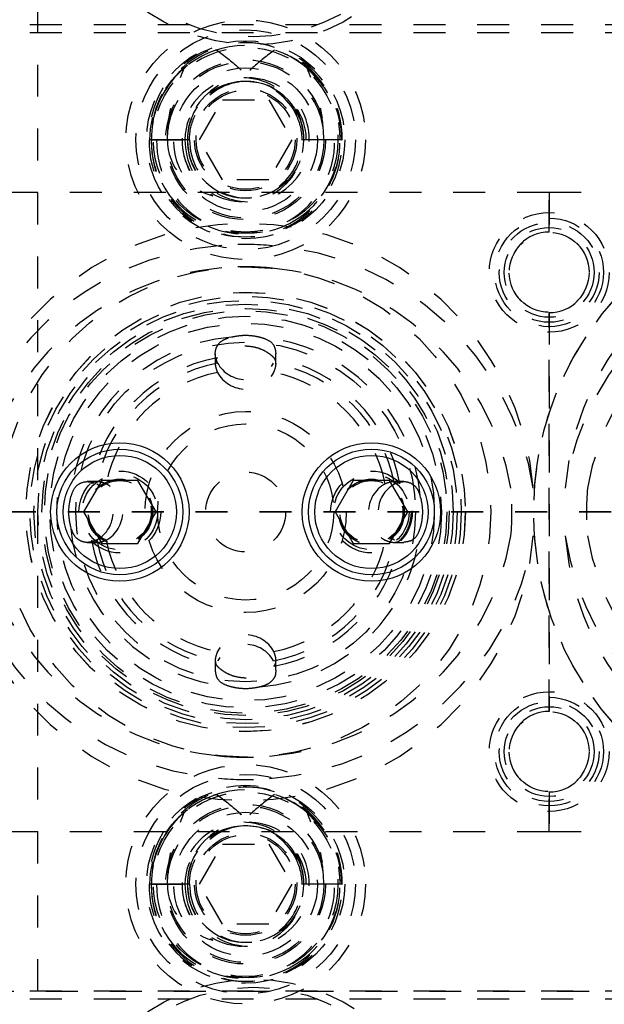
# Model space of a CAD drawing. Header units: inches. Extents: x 220 to 877, y 4 to 174.
# Tile 56 of 256: x 237.49 to 239.32, y 37.14 to 40.22. Entities that reach past the tile are written whole.
import ezdxf

# ---------------------------------------------------------------- set-up
doc = ezdxf.new("R2010")
doc.units = ezdxf.units.IN
doc.header["$LTSCALE"] = 0.5
doc.header["$MEASUREMENT"] = 0
doc.linetypes.add('HIDDEN', pattern=[0.225, 0.15, -0.075])
doc.linetypes.add('PHANTOM', pattern=[0.25, 0.125, -0.025, 0.025, -0.025, 0.025, -0.025])
doc.layers.add('SID-M-H', color=4, linetype='HIDDEN')
doc.layers.add('SID-M-S', color=105, linetype='Continuous')

msp = doc.modelspace()

# ---------------------------------------------------------------- linework, layer by layer
at = {"color": 7, "linetype": 'PHANTOM', "lineweight": 35}
msp.add_line((268.94306, 38.67957), (220.40166, 38.67957), dxfattribs=at)
at = {"layer": 'SID-M-H'}
for p, q in [((237.54957, 30.17957), (237.54957, 47.17957)), ((242.22457, 40.20457), (225.42457, 40.20457)), ((242.22457, 40.17957), (225.42457, 40.17957)), ((242.22457, 40.17957), (233.97457, 40.17957)), ((238.39867, 40.06266), (238.38178, 40.07696)), ((238.05523, 39.84457), (238.1274, 39.96957)), ((238.1274, 39.96957), (238.27174, 39.96957)), ((238.27174, 39.96957), (238.3439, 39.84457)), ((238.35273, 39.94327), (238.35844, 39.92103)), ((237.92103, 39.84457), (237.89731, 39.84457)), ((238.01735, 39.84457), (237.90426, 39.84457)), ((237.90426, 39.84457), (238.01735, 39.84457)), ((238.0243, 39.84457), (237.92103, 39.84457)), ((238.1274, 39.71957), (238.05523, 39.84457)), ((238.3439, 39.84457), (238.27174, 39.71957)), ((238.3764, 39.84457), (238.37484, 39.84457)), ((238.38178, 39.84457), (238.3764, 39.84457)), ((238.38939, 39.84457), (238.38178, 39.84457)), ((238.44453, 39.84457), (238.38939, 39.84457)), ((238.49488, 39.84457), (238.44453, 39.84457)), ((238.50026, 39.84457), (238.49488, 39.84457)), ((238.50026, 39.84457), (238.50182, 39.84457)), ((238.27174, 39.71957), (238.1274, 39.71957)), ((239.14957, 39.67957), (237.24957, 39.67957)), ((241.04957, 39.67957), (239.14957, 39.67957)), ((239.14957, 39.55557), (239.14957, 39.67957)), ((239.14957, 39.67957), (239.14957, 39.55557)), ((239.14957, 38.05557), (239.14957, 39.30357)), ((239.14957, 39.30357), (239.14957, 38.05557)), ((238.10457, 39.17505), (238.10457, 39.14357)), ((238.29457, 39.14336), (238.29457, 39.17518)), ((237.73578, 38.77457), (237.70396, 38.77457)), ((238.69505, 38.77457), (238.66319, 38.77457)), ((237.70408, 38.58457), (237.73593, 38.58457)), ((238.66336, 38.58457), (238.69518, 38.58457)), ((238.10457, 38.21577), (238.10457, 38.18396)), ((238.29457, 38.18408), (238.29457, 38.21595)), ((239.14957, 37.67957), (239.14957, 37.80357)), ((239.14957, 37.80357), (239.14957, 37.67957)), ((238.39867, 37.73266), (238.38178, 37.74696)), ((237.24957, 37.67957), (239.14957, 37.67957)), ((239.14957, 37.67957), (241.04957, 37.67957)), ((238.05523, 37.51457), (238.1274, 37.63957)), ((238.1274, 37.63957), (238.27174, 37.63957)), ((238.27174, 37.63957), (238.3439, 37.51457)), ((238.35273, 37.61327), (238.35844, 37.59103)), ((237.92103, 37.51457), (237.89731, 37.51457)), ((238.01735, 37.51457), (237.90426, 37.51457)), ((237.90426, 37.51457), (238.01735, 37.51457)), ((238.0243, 37.51457), (237.92103, 37.51457)), ((238.1274, 37.38957), (238.05523, 37.51457)), ((238.3439, 37.51457), (238.27174, 37.38957)), ((238.3764, 37.51457), (238.37484, 37.51457)), ((238.38178, 37.51457), (238.3764, 37.51457)), ((238.38939, 37.51457), (238.38178, 37.51457)), ((238.44453, 37.51457), (238.38939, 37.51457)), ((238.49488, 37.51457), (238.44453, 37.51457)), ((238.50026, 37.51457), (238.49488, 37.51457)), ((238.50026, 37.51457), (238.50182, 37.51457)), ((238.27174, 37.38957), (238.1274, 37.38957)), ((242.22457, 37.17957), (225.42457, 37.17957)), ((233.97457, 37.17957), (242.22457, 37.17957)), ((242.22457, 37.15457), (225.42457, 37.15457))]:
    msp.add_line(p, q, dxfattribs=at)
for centre, radius in [((238.22457, 40.72957), 0.5875), ((238.22457, 40.72957), 0.5625), ((238.19957, 39.84457), 0.375), ((238.19957, 39.84457), 0.34375), ((238.19957, 39.84457), 0.31), ((238.19957, 39.84457), 0.28906), ((238.19957, 39.84457), 0.25), ((238.19957, 39.84457), 0.245), ((238.19957, 39.84457), 0.225), ((238.19957, 39.84457), 0.16), ((238.19957, 39.84457), 0.16), ((238.19957, 39.84457), 0.155), ((239.14957, 39.42957), 0.1875), ((239.14957, 39.42957), 0.17), ((239.14957, 39.42957), 0.15625), ((239.14957, 39.42957), 0.14062), ((239.14957, 39.42957), 0.125), ((238.19957, 38.67957), 0.76759), ((238.19957, 38.67957), 0.68759), ((238.19957, 38.67957), 0.6875), ((238.19957, 38.67957), 0.675), ((238.19957, 38.67957), 0.6625), ((238.19957, 38.67957), 0.65), ((238.19957, 38.67957), 0.63739), ((238.19957, 38.67957), 0.63739), ((238.19957, 38.67957), 0.62992), ((238.19957, 38.67957), 0.6125), ((238.19957, 38.67957), 0.59055), ((238.19957, 38.67957), 0.5315), ((238.19957, 38.67957), 0.31496), ((238.19957, 38.67957), 0.27559), ((237.80587, 38.67957), 0.12795), ((238.19957, 38.67957), 0.125), ((238.59327, 38.67957), 0.12795), ((237.80587, 38.67957), 0.11811), ((237.80587, 38.67957), 0.10289), ((237.80587, 38.67957), 0.10262), ((237.80587, 38.67957), 0.1021), ((237.80587, 38.67957), 0.09843), ((238.59327, 38.67957), 0.11811), ((238.59327, 38.67957), 0.10289), ((238.59327, 38.67957), 0.10262), ((238.59327, 38.67957), 0.1021), ((238.59327, 38.67957), 0.09843), ((239.14957, 37.92957), 0.1875), ((239.14957, 37.92957), 0.17), ((239.14957, 37.92957), 0.15625), ((239.14957, 37.92957), 0.14062), ((239.14957, 37.92957), 0.125), ((238.19957, 37.51457), 0.375), ((238.19957, 37.51457), 0.34375), ((238.19957, 37.51457), 0.31), ((238.19957, 37.51457), 0.28906), ((238.19957, 37.51457), 0.25), ((238.19957, 37.51457), 0.245), ((238.19957, 37.51457), 0.225), ((238.19957, 37.51457), 0.16), ((238.19957, 37.51457), 0.16), ((238.19957, 37.51457), 0.155), ((238.22457, 36.62957), 0.5875), ((238.22457, 36.62957), 0.5625)]:
    msp.add_circle(centre, radius, dxfattribs=at)
for centre, radius, start, end in [((238.19521, 39.85112), 0.29796, 32.96782, 181.2606), ((238.20304, 39.84954), 0.29882, 359.04661, 180.95339), ((238.19682, 39.84656), 0.29257, 107.48638, 180.39147), ((238.19957, 39.84457), 0.29531, 51.90071, 0), ((238.20639, 39.85267), 0.28553, 46.15103, 72.92672), ((238.19118, 39.84779), 0.19063, 359.02997, 180.97003), ((238.20795, 39.84779), 0.19063, 359.02997, 180.97003), ((238.19747, 39.84694), 0.18013, 82.17111, 180.75512), ((238.19957, 39.84457), 0.18221, 32.80047, 360), ((238.2045, 39.84824), 0.17926, 98.7849, 156.04284), ((238.20166, 39.84694), 0.18013, 359.24488, 97.82889), ((238.19463, 39.84824), 0.17926, 23.95716, 81.2151), ((238.19957, 39.84457), 0.18221, 360, 31.56838), ((238.1961, 39.83959), 0.29882, 179.04661, 0.95339), ((238.20304, 39.83959), 0.29882, 179.04661, 0.95339), ((238.19118, 39.83979), 0.28696, 179.04661, 0.95339), ((238.20795, 39.83979), 0.28696, 179.04661, 0.95339), ((238.19118, 39.84134), 0.19063, 179.02997, 0.97003), ((238.20651, 39.84377), 0.20593, 179.77925, 237.8416), ((238.20795, 39.84134), 0.19063, 179.02997, 0.97003), ((238.1961, 39.84154), 0.17877, 179.02997, 0.97003), ((238.20304, 39.84154), 0.17877, 179.02997, 0.97003), ((240.09957, 38.67957), 1, 103.39108, 256.60892), ((240.09957, 38.67957), 1, 112.33165, 247.66835), ((238.19957, 38.67957), 0.90344, 4.76194, 175.23806), ((240.09957, 38.67957), 0.90344, 4.76194, 175.23806), ((239.14957, 39.42957), 0.126, 90, 270), ((239.14957, 39.42957), 0.126, 270, 90), ((238.19149, 38.61281), 0.90344, 94.24841, 170.97251), ((238.19957, 38.67957), 0.83757, 84.86256, 95.13744), ((238.20764, 38.61281), 0.90344, 9.02749, 85.75159), ((240.09149, 38.61281), 0.90344, 94.24841, 170.97251), ((238.19957, 38.67957), 0.76759, 84.39275, 95.60725), ((238.19078, 38.61267), 0.83344, 94.55673, 170.1976), ((238.20835, 38.61267), 0.83344, 9.8024, 85.44327), ((240.09078, 38.61267), 0.83344, 94.55673, 170.1976), ((238.19957, 38.67957), 0.54949, 94.63292, 175.36708), ((238.19957, 38.67957), 0.54949, 4.63292, 85.36708), ((238.19957, 38.67957), 0.49089, 100.39841, 169.60159), ((238.19957, 38.67957), 0.47412, 100.65014, 169.34986), ((238.19957, 39.19478), 0.10052, 209.34791, 330.65209), ((238.19957, 38.67957), 0.47412, 10.65014, 79.34986), ((238.19957, 38.67957), 0.49089, 10.39841, 79.60159), ((238.19957, 38.67957), 0.44567, 101.40491, 168.59509), ((238.19957, 39.16443), 0.10035, 208.57039, 331.42961), ((238.19957, 38.67957), 0.44567, 11.40491, 78.59509), ((237.68435, 38.67957), 0.10052, 299.34791, 60.65209), ((237.71471, 38.67957), 0.10035, 298.57039, 61.42961), ((238.68443, 38.67957), 0.10035, 118.57039, 241.42961), ((238.71479, 38.67957), 0.10052, 119.34791, 240.65209), ((238.19957, 38.67957), 0.83344, 354.83707, 5.16293), ((240.09957, 38.67957), 0.83344, 174.83707, 185.16293), ((238.19957, 38.67957), 0.54949, 184.63292, 265.36708), ((238.19957, 38.67957), 0.54949, 274.63292, 355.36708), ((238.19957, 38.67957), 0.90344, 184.76194, 355.23806), ((238.19149, 38.74632), 0.90344, 189.02749, 265.75159), ((238.19078, 38.74646), 0.83344, 189.8024, 265.44327), ((238.19957, 38.67957), 0.49089, 190.39841, 259.60159), ((238.19957, 38.67957), 0.47412, 190.65014, 259.34986), ((238.19957, 38.67957), 0.44567, 191.40491, 258.59509), ((238.20835, 38.74646), 0.83344, 274.55673, 350.1976), ((238.20764, 38.74632), 0.90344, 274.24841, 350.97251), ((238.19957, 38.67957), 0.47412, 280.65014, 349.34986), ((238.19957, 38.67957), 0.44567, 281.40491, 348.59509), ((238.19957, 38.67957), 0.49089, 280.39841, 349.60159), ((240.09957, 38.67957), 0.90344, 184.76194, 355.23806), ((240.09149, 38.74632), 0.90344, 189.02749, 265.75159), ((240.09078, 38.74646), 0.83344, 189.8024, 265.44327), ((238.19957, 38.19471), 0.10035, 28.57039, 151.42961), ((238.19957, 38.16435), 0.10052, 29.34791, 150.65209), ((239.14957, 37.92957), 0.126, 90, 270), ((239.14957, 37.92957), 0.126, 270, 90), ((238.19957, 38.67957), 0.76759, 264.39275, 275.60725), ((238.19957, 38.67957), 0.83757, 264.86256, 275.13744), ((238.19521, 37.52112), 0.29796, 32.96782, 181.2606), ((238.20304, 37.51954), 0.29882, 359.04661, 180.95339), ((238.19682, 37.51656), 0.29257, 107.48638, 180.39147), ((238.19957, 37.51457), 0.29531, 51.90071, 0), ((238.20639, 37.52267), 0.28553, 46.15103, 72.92672), ((238.19118, 37.51779), 0.19063, 359.02997, 180.97003), ((238.20795, 37.51779), 0.19063, 359.02997, 180.97003), ((238.19747, 37.51694), 0.18013, 82.17111, 180.75512), ((238.19957, 37.51457), 0.18221, 32.80047, 0), ((238.2045, 37.51824), 0.17926, 98.7849, 156.04284), ((238.20166, 37.51694), 0.18013, 359.24488, 97.82889), ((238.19463, 37.51824), 0.17926, 23.95716, 81.2151), ((238.19957, 37.51457), 0.18221, 0, 31.56838), ((238.1961, 37.50959), 0.29882, 179.04661, 0.95339), ((238.20304, 37.50959), 0.29882, 179.04661, 0.95339), ((238.19118, 37.50979), 0.28696, 179.04661, 0.95339), ((238.20795, 37.50979), 0.28696, 179.04661, 0.95339), ((238.19118, 37.51134), 0.19063, 179.02997, 0.97003), ((238.20651, 37.51377), 0.20593, 179.77925, 237.8416), ((238.20795, 37.51134), 0.19063, 179.02997, 0.97003), ((238.1961, 37.51154), 0.17877, 179.02997, 0.97003), ((238.20304, 37.51154), 0.17877, 179.02997, 0.97003)]:
    msp.add_arc(centre, radius, start, end, dxfattribs=at)
for centre, major_axis, ratio, start_param, end_param in [((238.19688, 39.84457), (-0.298, 0), 0.9770185, 5.3589201, 6.2831853), ((238.20226, 39.84457), (0.298, 0), 0.9770185, 0, 0.9242652), ((238.19576, 39.84457), (-0.18602, 0), 0.9770185, 4.8127458, 6.2831853), ((238.20337, 39.84457), (0.18602, 0), 0.9770185, 0, 1.4704395), ((238.20226, 39.84457), (-0.17952, 0), 0.9770185, 5.8321061, 6.2831853), ((238.19688, 39.84457), (0.17952, 0), 0.9770185, 0, 0.4510792), ((238.14895, 39.84457), (-0.19435, 0), 0.9353071, 0, 1.2996527), ((238.24184, 39.84457), (0.23209, 0), 0.9661431, 3.1415927, 4.0379113), ((238.19688, 37.51457), (-0.298, 0), 0.9770185, 5.3589201, 6.2831853), ((238.20226, 37.51457), (0.298, 0), 0.9770185, 0, 0.9242652), ((238.19576, 37.51457), (-0.18602, 0), 0.9770185, 4.8127458, 6.2831853), ((238.20337, 37.51457), (0.18602, 0), 0.9770185, 0, 1.4704395), ((238.20226, 37.51457), (-0.17952, 0), 0.9770185, 5.8321061, 6.2831853), ((238.19688, 37.51457), (0.17952, 0), 0.9770185, 0, 0.4510792), ((238.14895, 37.51457), (-0.19435, 0), 0.9353071, 0, 1.2996527), ((238.24184, 37.51457), (0.23209, 0), 0.9661431, 3.1415927, 4.0379113)]:
    msp.add_ellipse(centre, major_axis=major_axis, ratio=ratio, start_param=start_param, end_param=end_param, dxfattribs=at)
for points, knots in [([(238.10891, 40.12562), (238.13225, 40.10796), (238.17257, 40.07746), (238.20736, 40.04082), (238.22201, 40.02539)], [0, 0, 0, 0, 0.5788633, 1, 1, 1, 1]), ([(238.29022, 40.12562), (238.26688, 40.10796), (238.22656, 40.07746), (238.19178, 40.04082), (238.17713, 40.02539)], [0, 0, 0, 0, 0.5788633, 1, 1, 1, 1]), ([(237.95461, 39.84457), (237.95635, 39.87675), (237.96055, 39.95428), (237.98996, 40.0264), (238.00715, 40.06859)], [0, 0, 0, 0, 0.4151488, 1, 1, 1, 1]), ([(238.39198, 40.06859), (238.41492, 40.04456), (238.46076, 39.99656), (238.49087, 39.91421), (238.49383, 39.86276), (238.49488, 39.84457)], [0, 0, 0, 0, 0.3929723, 0.7852535, 1, 1, 1, 1]), ([(238.44453, 39.84457), (238.44278, 39.87675), (238.43858, 39.95428), (238.40918, 40.0264), (238.39198, 40.06859)], [0, 0, 0, 0, 0.4151488, 1, 1, 1, 1]), ([(238.15518, 39.22726), (238.1628, 39.22886), (238.178, 39.23205), (238.20472, 39.23341), (238.22746, 39.23086), (238.23956, 39.22822), (238.24395, 39.22726)], [0, 0, 0, 0, 0.2749599, 0.5492112, 0.8365166, 1, 1, 1, 1]), ([(238.11194, 39.14552), (238.10901, 39.1533), (238.10315, 39.16886), (238.10536, 39.19029), (238.11555, 39.20828), (238.13246, 39.22077), (238.14825, 39.22528), (238.15518, 39.22726)], [0, 0, 0, 0, 0.1939687, 0.3877743, 0.5898918, 0.8198875, 1, 1, 1, 1]), ([(238.24395, 39.22726), (238.25354, 39.22423), (238.27273, 39.21818), (238.29088, 39.20059), (238.29308, 39.18334), (238.29413, 39.17511)], [0, 0, 0, 0, 0.343671, 0.6871991, 1, 1, 1, 1]), ([(238.28817, 39.1624), (238.28498, 39.16543), (238.2786, 39.1715), (238.25956, 39.1843), (238.23468, 39.19438), (238.20555, 39.19929), (238.17484, 39.19707), (238.14661, 39.18792), (238.12515, 39.17515), (238.1151, 39.16637), (238.11169, 39.1631), (238.11096, 39.1624)], [0, 0, 0, 0, 0.1186075, 0.2374653, 0.352925, 0.4742361, 0.6004893, 0.7276384, 0.8514373, 0.968344, 1, 1, 1, 1]), ([(238.11096, 39.1624), (238.11042, 39.16182), (238.1071, 39.1583), (238.1036, 39.14826), (238.10531, 39.13141), (238.10968, 39.12072), (238.11144, 39.11644)], [0, 0, 0, 0, 0.079669, 0.4885586, 0.7949682, 1, 1, 1, 1]), ([(238.28769, 39.11644), (238.29015, 39.12287), (238.29506, 39.13573), (238.29469, 39.15136), (238.29123, 39.1592), (238.28861, 39.16194), (238.28817, 39.1624)], [0, 0, 0, 0, 0.3080572, 0.6157762, 0.9358176, 1, 1, 1, 1]), ([(237.65187, 38.72395), (237.65487, 38.73361), (237.66088, 38.75292), (237.67925, 38.77055), (237.70292, 38.77643), (237.7224, 38.77231), (237.7318, 38.76802), (237.73362, 38.76719)], [0, 0, 0, 0, 0.2561033, 0.5121, 0.7628564, 0.9542046, 1, 1, 1, 1]), ([(237.7627, 38.76769), (237.75626, 38.77015), (237.74341, 38.77506), (237.72777, 38.77469), (237.71993, 38.77123), (237.71719, 38.76861), (237.71673, 38.76817)], [0, 0, 0, 0, 0.3080572, 0.6157762, 0.9358176, 1, 1, 1, 1]), ([(238.6824, 38.76817), (238.67985, 38.77006), (238.6741, 38.77434), (238.65766, 38.77571), (238.64312, 38.77022), (238.63644, 38.76769)], [0, 0, 0, 0, 0.3000471, 0.6781943, 1, 1, 1, 1]), ([(238.66552, 38.76719), (238.6733, 38.77012), (238.68886, 38.77598), (238.7103, 38.77377), (238.72829, 38.76358), (238.74077, 38.74667), (238.74528, 38.73088), (238.74726, 38.72395)], [0, 0, 0, 0, 0.1939687, 0.3877743, 0.5898918, 0.8198875, 1, 1, 1, 1]), ([(238.6824, 38.59096), (238.68543, 38.59415), (238.6915, 38.60054), (238.7043, 38.61957), (238.71438, 38.64445), (238.71929, 38.67358), (238.71707, 38.70429), (238.70792, 38.73252), (238.69515, 38.75398), (238.68637, 38.76403), (238.6831, 38.76744), (238.6824, 38.76817)], [0, 0, 0, 0, 0.11860751, 0.23746535, 0.35292502, 0.4742361, 0.60048929, 0.72763839, 0.85143733, 0.96834399, 1, 1, 1, 1]), ([(237.65187, 38.63518), (237.65027, 38.64279), (237.64708, 38.658), (237.64572, 38.68472), (237.64827, 38.70745), (237.65091, 38.71956), (237.65187, 38.72395)], [0, 0, 0, 0, 0.2749599, 0.5492112, 0.8365166, 1, 1, 1, 1]), ([(238.74726, 38.72395), (238.74886, 38.71634), (238.75206, 38.70113), (238.75341, 38.67441), (238.75086, 38.65168), (238.74822, 38.63957), (238.74726, 38.63518)], [0, 0, 0, 0, 0.2749599, 0.5492112, 0.8365166, 1, 1, 1, 1]), ([(237.73362, 38.59194), (237.72583, 38.58901), (237.71027, 38.58315), (237.68884, 38.58536), (237.67085, 38.59555), (237.65836, 38.61246), (237.65385, 38.62825), (237.65187, 38.63518)], [0, 0, 0, 0, 0.1939687, 0.3877743, 0.5898918, 0.8198875, 1, 1, 1, 1]), ([(238.74726, 38.63518), (238.74424, 38.62559), (238.73818, 38.60641), (238.7206, 38.58825), (238.70334, 38.58605), (238.69512, 38.58501)], [0, 0, 0, 0, 0.343671, 0.6871991, 1, 1, 1, 1]), ([(237.71673, 38.59096), (237.71994, 38.58871), (237.72636, 38.5842), (237.74376, 38.58403), (237.75702, 38.58922), (237.7627, 38.59144)], [0, 0, 0, 0, 0.3623632, 0.7268531, 1, 1, 1, 1]), ([(238.63644, 38.59144), (238.64287, 38.58898), (238.65573, 38.58407), (238.67136, 38.58444), (238.6792, 38.5879), (238.68194, 38.59052), (238.6824, 38.59096)], [0, 0, 0, 0, 0.3080572, 0.6157762, 0.9358176, 1, 1, 1, 1]), ([(238.11144, 38.2427), (238.10898, 38.23626), (238.10407, 38.2234), (238.10444, 38.20777), (238.1079, 38.19993), (238.11053, 38.19719), (238.11096, 38.19673)], [0, 0, 0, 0, 0.3080572, 0.6157762, 0.9358176, 1, 1, 1, 1]), ([(238.28817, 38.19673), (238.29006, 38.19928), (238.29434, 38.20503), (238.29571, 38.22147), (238.29022, 38.23601), (238.28769, 38.2427)], [0, 0, 0, 0, 0.3000471, 0.6781943, 1, 1, 1, 1]), ([(238.15518, 38.13187), (238.14559, 38.1349), (238.12641, 38.14095), (238.10826, 38.15854), (238.10606, 38.17579), (238.10501, 38.18402)], [0, 0, 0, 0, 0.343671, 0.6871991, 1, 1, 1, 1]), ([(238.11096, 38.19673), (238.11415, 38.1937), (238.12054, 38.18763), (238.13957, 38.17483), (238.16445, 38.16475), (238.19358, 38.15984), (238.2243, 38.16206), (238.25252, 38.17121), (238.27398, 38.18398), (238.28404, 38.19276), (238.28744, 38.19604), (238.28817, 38.19673)], [0, 0, 0, 0, 0.1186075, 0.2374653, 0.352925, 0.4742361, 0.6004893, 0.7276384, 0.8514373, 0.968344, 1, 1, 1, 1]), ([(238.29368, 38.18412), (238.29364, 38.17921), (238.29354, 38.16685), (238.28331, 38.15093), (238.26673, 38.13834), (238.2509, 38.13384), (238.24395, 38.13187)], [0, 0, 0, 0, 0.1785715, 0.4497543, 0.7583414, 1, 1, 1, 1]), ([(238.24395, 38.13187), (238.23634, 38.13027), (238.22113, 38.12708), (238.19441, 38.12572), (238.17168, 38.12827), (238.15957, 38.13091), (238.15518, 38.13187)], [0, 0, 0, 0, 0.2749599, 0.5492112, 0.8365166, 1, 1, 1, 1]), ([(238.10891, 37.79562), (238.13225, 37.77796), (238.17257, 37.74746), (238.20736, 37.71082), (238.22201, 37.69539)], [0, 0, 0, 0, 0.5788633, 1, 1, 1, 1]), ([(238.29022, 37.79562), (238.26688, 37.77796), (238.22656, 37.74746), (238.19178, 37.71082), (238.17713, 37.69539)], [0, 0, 0, 0, 0.5788633, 1, 1, 1, 1]), ([(237.95461, 37.51457), (237.95635, 37.54675), (237.96055, 37.62428), (237.98996, 37.6964), (238.00715, 37.73859)], [0, 0, 0, 0, 0.4151488, 1, 1, 1, 1]), ([(238.39198, 37.73859), (238.41492, 37.71456), (238.46076, 37.66656), (238.49087, 37.58421), (238.49383, 37.53276), (238.49488, 37.51457)], [0, 0, 0, 0, 0.3929723, 0.7852535, 1, 1, 1, 1]), ([(238.44453, 37.51457), (238.44278, 37.54675), (238.43858, 37.62428), (238.40918, 37.6964), (238.39198, 37.73859)], [0, 0, 0, 0, 0.4151488, 1, 1, 1, 1])]:
    msp.add_open_spline(points, degree=3, knots=knots, dxfattribs=at)
at = {"layer": 'SID-M-S'}
for p, q in [((237.74904, 38.77799), (237.69221, 38.67957)), ((237.86269, 38.77799), (237.74904, 38.77799)), ((237.91952, 38.67957), (237.86269, 38.77799)), ((238.53644, 38.77799), (238.47962, 38.67957)), ((238.65009, 38.77799), (238.53644, 38.77799)), ((238.70692, 38.67957), (238.65009, 38.77799)), ((237.69221, 38.67957), (237.74904, 38.58114)), ((237.86269, 38.58114), (237.91952, 38.67957)), ((238.47962, 38.67957), (238.53644, 38.58114)), ((238.65009, 38.58114), (238.70692, 38.67957)), ((237.74904, 38.58114), (237.86269, 38.58114)), ((238.53644, 38.58114), (238.65009, 38.58114))]:
    msp.add_line(p, q, dxfattribs=at)
for centre, radius in [((237.80587, 38.67957), 0.21654), ((238.59327, 38.67957), 0.21654), ((237.80587, 38.67957), 0.19685), ((238.59327, 38.67957), 0.19685), ((237.80587, 38.67957), 0.17717), ((238.59327, 38.67957), 0.17717)]:
    msp.add_circle(centre, radius, dxfattribs=at)

doc.saveas('drawing.dxf')
